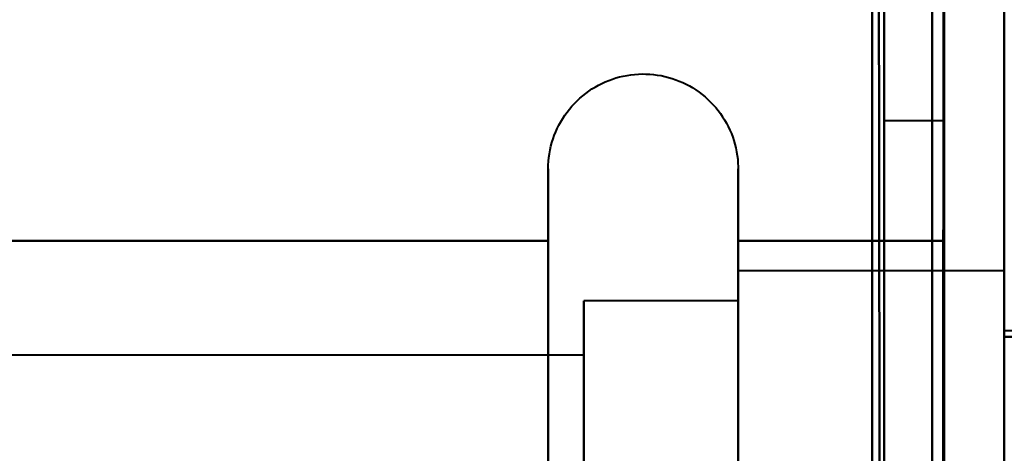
# Model space of a CAD drawing. Header units: millimetres. Extents: x -1483 to 905, y -1392 to 951.
# Tile 77 of 105: x 731.81 to 740, y -449.94 to -446.32. Entities that reach past the tile are written whole.
import ezdxf

# ---------------------------------------------------------------- set-up
doc = ezdxf.new("R2010")
doc.units = ezdxf.units.MM
doc.layers.add('G-IMPT', color=8, linetype='Continuous', lineweight=40)

# ---------------------------------------------------------------- blocks, each defined once
blk = doc.blocks.new('NEXA 2000 CALQUES_dwg-762145-Niveau de réf_')
at = {"layer": 'G-IMPT'}
for p, q in [((739.5, -414.2152), (739, -414.2152)), ((739.5, -414.2152), (739, -414.2152)), ((739.5, -414.2152), (739, -414.2152)), ((739.5, -414.2152), (739, -414.2152)), ((739, -414.2152), (739, -423.2152)), ((739, -414.2152), (739, -423.2152)), ((739, -414.2152), (739, -423.2152)), ((739, -414.2152), (739, -423.2152)), ((739, -414.2152), (739, -423.2152)), ((739, -414.2152), (739, -423.2152)), ((739, -414.2152), (739, -423.2152)), ((739, -414.2152), (739, -423.2152)), ((739, -423.2152), (739, -414.2152)), ((739, -423.2152), (739, -414.2152)), ((739, -423.2152), (739, -414.2152)), ((739, -423.2152), (739, -414.2152)), ((739, -423.2152), (739, -414.2152)), ((739, -423.2152), (739, -414.2152)), ((739, -423.2152), (739, -414.2152)), ((739, -423.2152), (739, -414.2152)), ((739.5, -414.2152), (739.5, -418.7152)), ((739.5, -414.2152), (739.5, -418.7152)), ((739.5, -414.2152), (739.5, -418.7152)), ((739.5, -414.2152), (739.5, -418.7152)), ((739.5, -418.7152), (739.5, -414.2152)), ((739.5, -423.2152), (739.5, -414.2152)), ((739.5, -418.7152), (739.5, -414.2152)), ((739.5, -423.2152), (739.5, -414.2152)), ((739.5, -418.7152), (739.5, -414.2152)), ((739.5, -423.2152), (739.5, -414.2152)), ((739.5, -418.7152), (739.5, -414.2152)), ((739.5, -423.2152), (739.5, -414.2152)), ((736.2043, -416.6652), (736.2043, -414.6152)), ((736.2043, -416.6652), (736.2043, -414.6152)), ((736.2043, -416.6652), (736.2043, -414.6152)), ((736.2043, -422.2659), (736.2043, -414.6152)), ((737.7851, -414.6152), (737.7851, -416.6652)), ((737.7851, -414.6152), (737.7851, -416.6652)), ((737.7851, -414.6152), (737.7851, -416.6652)), ((737.7851, -414.6152), (737.7851, -422.2659)), ((736.2043, -422.8152), (736.2043, -415.1644)), ((736.2043, -422.8152), (736.2043, -415.1644)), ((736.2043, -422.8152), (736.2043, -415.1644)), ((736.2043, -420.7652), (736.2043, -415.1644)), ((737.7851, -415.1644), (737.7851, -422.8152)), ((737.7851, -415.1644), (737.7851, -422.8152)), ((737.7851, -415.1644), (737.7851, -422.8152)), ((737.7851, -415.1644), (737.7851, -420.7652)), ((740, -415.4652), (737.7851, -415.4652)), ((740, -415.4652), (737.7851, -415.4652)), ((740, -415.4652), (737.7851, -415.4652)), ((740, -415.4652), (737.7851, -415.4652)), ((737.7851, -420.3402), (737.7851, -415.4652)), ((737.7851, -420.3402), (737.7851, -415.4652)), ((737.7851, -420.3402), (737.7851, -415.4652)), ((737.7851, -420.3402), (737.7851, -415.4652)), ((737.7851, -415.4652), (737.7851, -417.0902)), ((737.7851, -415.4652), (737.7851, -417.0902)), ((737.7851, -415.4652), (737.7851, -417.0902)), ((737.7851, -415.4652), (737.7851, -421.5297)), ((740, -415.9006), (740, -415.4652)), ((740, -421.5297), (740, -415.4652)), ((740, -415.9006), (740, -415.4652)), ((740, -421.5297), (740, -415.4652)), ((740, -415.4652), (740, -421.9652)), ((740, -415.4652), (740, -421.9652)), ((740, -415.4652), (740, -421.9652)), ((740, -415.4652), (740, -421.9652)), ((737.7851, -415.7152), (736.5, -415.7152)), ((737.7851, -415.7152), (736.5, -415.7152)), ((737.7851, -415.7152), (736.5, -415.7152)), ((737.7851, -415.7152), (736.5, -415.7152)), ((736.5, -421.3132), (736.5, -415.7152)), ((736.5, -421.3132), (736.5, -415.7152)), ((736.5, -421.3132), (736.5, -415.7152)), ((736.5, -421.3132), (736.5, -415.7152)), ((736.5, -415.7152), (736.5, -420.2152)), ((736.5, -415.7152), (736.5, -420.2152)), ((736.5, -415.7152), (736.5, -420.2152)), ((736.5, -415.7152), (736.5, -420.2152)), ((737.7851, -420.2152), (737.7851, -415.7152)), ((737.7851, -420.2152), (737.7851, -415.7152)), ((737.7851, -420.2152), (737.7851, -415.7152)), ((737.7851, -420.2152), (737.7851, -415.7152)), ((737.7851, -415.7152), (737.7851, -420.2152)), ((737.7851, -415.7152), (737.7851, -420.2152)), ((737.7851, -415.7152), (737.7851, -420.2152)), ((737.7851, -415.7152), (737.7851, -420.2152)), ((737.7851, -415.9006), (737.7851, -421.9652)), ((737.7851, -415.9006), (737.7851, -421.9652)), ((737.7851, -415.9006), (737.7851, -421.9652)), ((737.7851, -415.9006), (737.7851, -420.3402)), ((740, -421.9652), (740, -415.9006)), ((740, -421.9652), (740, -415.9006)), ((745, -415.9652), (740, -415.9652)), ((745, -415.9652), (740, -415.9652)), ((740, -421.4652), (740, -415.9652)), ((740, -421.4652), (740, -415.9652)), ((740, -421.4652), (740, -415.9652)), ((740, -421.4652), (740, -415.9652)), ((740, -415.9652), (740, -421.4652)), ((740, -415.9652), (740, -421.4652)), ((740, -415.9652), (740, -421.4652)), ((740, -415.9652), (740, -421.4652)), ((736.5, -416.167), (724.6111, -416.167)), ((736.5, -416.167), (724.6111, -416.167)), ((736.5, -416.167), (724.6111, -416.167)), ((736.5, -416.167), (724.6111, -416.167)), ((736.5, -421.7152), (736.5, -416.1171)), ((736.5, -421.7152), (736.5, -416.1171)), ((736.5, -421.7152), (736.5, -416.1171)), ((736.5, -421.7152), (736.5, -416.1171)), ((736.5, -420.922), (736.5, -416.167)), ((736.5, -420.922), (736.5, -416.167)), ((736.5, -420.922), (736.5, -416.167)), ((736.5, -420.922), (736.5, -416.167)), ((736.5, -416.167), (736.5, -420.922)), ((736.5, -416.167), (736.5, -420.922)), ((736.5, -416.167), (736.5, -420.922)), ((736.5, -416.167), (736.5, -420.922)), ((736.5, -421.2634), (736.5, -416.5083)), ((736.5, -421.2634), (736.5, -416.5083)), ((736.5, -421.2634), (736.5, -416.5083)), ((736.5, -421.2634), (736.5, -416.5083)), ((736.5, -416.5083), (736.5, -421.2634)), ((736.5, -416.5083), (736.5, -421.2634)), ((736.5, -416.5083), (736.5, -421.2634)), ((736.5, -416.5083), (736.5, -421.2634)), ((736.2043, -422.2659), (736.2043, -416.6652)), ((736.2043, -422.2659), (736.2043, -416.6652)), ((736.2043, -422.2659), (736.2043, -416.6652)), ((737.7851, -416.6652), (737.7851, -422.2659)), ((737.7851, -416.6652), (737.7851, -422.2659)), ((737.7851, -416.6652), (737.7851, -422.2659))]:
    blk.add_line(p, q, dxfattribs=at)
at = {"layer": 'G-IMPT', "flags": 128}
for points in [[(738.9, -441.55), (738.9, -433.3125), (738.9, -425.075), (738.9, -416.8375), (738.9, -408.6)], [(738.9, -408.6), (738.9, -416.8375), (738.9, -425.075), (738.9, -433.3125), (738.9, -441.55)], [(738.9, -408.65), (738.9, -416.875), (738.9, -425.1), (738.9, -433.325), (738.9, -441.55)], [(738.9, -441.55), (738.9, -433.325), (738.9, -425.1), (738.9, -416.875), (738.9, -408.65)], [(738.95, -408.6), (738.9625, -416.8375), (738.975, -425.075), (738.9875, -433.3125), (739, -441.55)], [(739, -441.55), (738.9875, -433.3125), (738.975, -425.075), (738.9625, -416.8375), (738.95, -408.6)], [(739, -408.65), (739, -416.875), (739, -425.1), (739, -433.325), (739, -441.55)], [(739, -441.55), (739, -433.325), (739, -425.1), (739, -416.875), (739, -408.65)], [(738.9, -410.05), (738.9, -417.925), (738.9, -425.8), (738.9, -433.675), (738.9, -441.55)], [(738.9, -441.55), (738.9, -433.675), (738.9, -425.8), (738.9, -417.925), (738.9, -410.05)], [(738.9, -410.05), (738.9, -417.925), (738.9, -425.8), (738.9, -433.675), (738.9, -441.55)], [(738.9, -441.55), (738.9, -433.675), (738.9, -425.8), (738.9, -417.925), (738.9, -410.05)], [(739.4, -442.45), (739.4, -434.35), (739.4, -426.25), (739.4, -418.15), (739.4, -410.05)], [(739.4, -410.05), (739.4, -418.15), (739.4, -426.25), (739.4, -434.35), (739.4, -442.45)], [(739.4, -442.45), (739.4, -434.35), (739.4, -426.25), (739.4, -418.15), (739.4, -410.05)], [(739.4, -410.05), (739.4, -418.15), (739.4, -426.25), (739.4, -434.35), (739.4, -442.45)], [(739.4, -442.45), (739.4, -434.35), (739.4, -426.25), (739.4, -418.15), (739.4, -410.05)], [(739.4, -410.05), (739.4, -418.1625), (739.4, -426.275), (739.4, -434.3875), (739.4, -442.5)], [(739.4, -442.5), (739.4, -434.3875), (739.4, -426.275), (739.4, -418.1625), (739.4, -410.05)], [(739.4, -410.05), (739.4, -418.15), (739.4, -426.25), (739.4, -434.35), (739.4, -442.45)], [(739.45, -442.5), (739.4625, -434.3875), (739.475, -426.275), (739.4875, -418.1625), (739.5, -410.05)], [(739.5, -410.05), (739.4875, -418.1625), (739.475, -426.275), (739.4625, -434.3875), (739.45, -442.5)], [(739.5, -441.55), (739.5, -433.675), (739.5, -425.8), (739.5, -417.925), (739.5, -410.05)], [(739.5, -410.05), (739.5, -417.925), (739.5, -425.8), (739.5, -433.675), (739.5, -441.55)], [(739.5, -441.55), (739.5, -433.675), (739.5, -425.8), (739.5, -417.925), (739.5, -410.05)], [(739.5, -410.05), (739.5, -418.15), (739.5, -426.25), (739.5, -434.35), (739.5, -442.45)], [(739.5, -442.45), (739.5, -434.35), (739.5, -426.25), (739.5, -418.15), (739.5, -410.05)], [(739.5, -410.05), (739.5, -417.925), (739.5, -425.8), (739.5, -433.675), (739.5, -441.55)], [(740, -410.05), (740, -418.15), (740, -426.25), (740, -434.35), (740, -442.45)], [(740, -442.45), (740, -434.35), (740, -426.25), (740, -418.15), (740, -410.05)], [(740, -410.05), (740, -415.3262), (740, -420.6025), (740, -425.8787), (740, -431.155)], [(740, -431.155), (740, -425.8787), (740, -420.6025), (740, -415.3262), (740, -410.05)], [(740, -410.05), (740, -415.3262), (740, -420.6025), (740, -425.8787), (740, -431.155)], [(740, -431.155), (740, -425.8787), (740, -420.6025), (740, -415.3262), (740, -410.05)], [(740, -410.05), (740, -418.15), (740, -426.25), (740, -434.35), (740, -442.45)], [(740, -442.45), (740, -434.35), (740, -426.25), (740, -418.15), (740, -410.05)], [(740, -431.155), (740, -425.8787), (740, -420.6025), (740, -415.3262), (740, -410.05)], [(740, -410.05), (740, -415.3262), (740, -420.6025), (740, -425.8787), (740, -431.155)], [(736.2043, -414.6152), (736.2049, -414.5835), (736.2068, -414.552), (736.21, -414.5205), (736.2144, -414.4892), (736.22, -414.4581), (736.2269, -414.4273), (736.2351, -414.3967), (736.2444, -414.3665), (736.255, -414.3367), (736.2667, -414.3073), (736.2796, -414.2785), (736.2936, -414.2501), (736.3088, -414.2224), (736.325, -414.1953), (736.3423, -414.1688), (736.3607, -414.1431), (736.3801, -414.1181), (736.4005, -414.094), (736.4218, -414.0706), (736.444, -414.0481), (736.4671, -414.0266), (736.4911, -414.0059), (736.5159, -413.9863), (736.5414, -413.9676), (736.5676, -413.95), (736.5946, -413.9335), (736.6222, -413.918), (736.6503, -413.9037), (736.6791, -413.8905), (736.7083, -413.8784), (736.738, -413.8676), (736.7681, -413.8579), (736.7985, -413.8495), (736.8293, -413.8422), (736.8604, -413.8362), (736.8916, -413.8315), (736.923, -413.828), (736.9546, -413.8257), (736.9862, -413.8248), (737.0178, -413.8251), (737.0494, -413.8266), (737.0809, -413.8294), (737.1122, -413.8335), (737.1434, -413.8388), (737.1743, -413.8454), (737.2049, -413.8532), (737.2352, -413.8622), (737.2652, -413.8724), (737.2946, -413.8838), (737.3236, -413.8964), (737.3521, -413.9101), (737.38, -413.925), (737.4073, -413.941), (737.4339, -413.958), (737.4599, -413.9761), (737.4851, -413.9952), (737.5095, -414.0153), (737.533, -414.0364), (737.5557, -414.0584), (737.5776, -414.0812), (737.5984, -414.105), (737.6184, -414.1295), (737.6373, -414.1549), (737.6552, -414.1809), (737.672, -414.2077), (737.6878, -414.2351), (737.7024, -414.2631), (737.7159, -414.2917), (737.7283, -414.3208), (737.7395, -414.3504), (737.7495, -414.3804), (737.7582, -414.4107), (737.7658, -414.4414), (737.7721, -414.4724), (737.7772, -414.5036), (737.7811, -414.535), (737.7836, -414.5665), (737.7849, -414.5981), (737.7851, -414.6152)], [(736.2043, -414.6152), (736.2049, -414.5835), (736.2068, -414.552), (736.21, -414.5205), (736.2144, -414.4892), (736.22, -414.4581), (736.2269, -414.4273), (736.2351, -414.3967), (736.2444, -414.3665), (736.255, -414.3367), (736.2667, -414.3073), (736.2796, -414.2785), (736.2936, -414.2501), (736.3088, -414.2224), (736.325, -414.1953), (736.3423, -414.1688), (736.3607, -414.1431), (736.3801, -414.1181), (736.4005, -414.094), (736.4218, -414.0706), (736.444, -414.0481), (736.4671, -414.0266), (736.4911, -414.0059), (736.5159, -413.9863), (736.5414, -413.9676), (736.5676, -413.95), (736.5946, -413.9335), (736.6222, -413.918), (736.6503, -413.9037), (736.6791, -413.8905), (736.7083, -413.8784), (736.738, -413.8676), (736.7681, -413.8579), (736.7985, -413.8495), (736.8293, -413.8422), (736.8604, -413.8362), (736.8916, -413.8315), (736.923, -413.828), (736.9546, -413.8257), (736.9862, -413.8248), (737.0178, -413.8251), (737.0494, -413.8266), (737.0809, -413.8294), (737.1122, -413.8335), (737.1434, -413.8388), (737.1743, -413.8454), (737.2049, -413.8532), (737.2352, -413.8622), (737.2652, -413.8724), (737.2946, -413.8838), (737.3236, -413.8964), (737.3521, -413.9101), (737.38, -413.925), (737.4073, -413.941), (737.4339, -413.958), (737.4599, -413.9761), (737.4851, -413.9952), (737.5095, -414.0153), (737.533, -414.0364), (737.5557, -414.0584), (737.5776, -414.0812), (737.5984, -414.105), (737.6184, -414.1295), (737.6373, -414.1549), (737.6552, -414.1809), (737.672, -414.2077), (737.6878, -414.2351), (737.7024, -414.2631), (737.7159, -414.2917), (737.7283, -414.3208), (737.7395, -414.3504), (737.7495, -414.3804), (737.7582, -414.4107), (737.7658, -414.4414), (737.7721, -414.4724), (737.7772, -414.5036), (737.7811, -414.535), (737.7836, -414.5665), (737.7849, -414.5981), (737.7851, -414.6152)], [(736.2043, -414.6152), (736.2049, -414.5835), (736.2068, -414.552), (736.21, -414.5205), (736.2144, -414.4892), (736.22, -414.4581), (736.2269, -414.4273), (736.2351, -414.3967), (736.2444, -414.3665), (736.255, -414.3367), (736.2667, -414.3073), (736.2796, -414.2785), (736.2936, -414.2501), (736.3088, -414.2224), (736.325, -414.1953), (736.3423, -414.1688), (736.3607, -414.1431), (736.3801, -414.1181), (736.4005, -414.094), (736.4218, -414.0706), (736.444, -414.0481), (736.4671, -414.0266), (736.4911, -414.0059), (736.5159, -413.9863), (736.5414, -413.9676), (736.5676, -413.95), (736.5946, -413.9335), (736.6222, -413.918), (736.6503, -413.9037), (736.6791, -413.8905), (736.7083, -413.8784), (736.738, -413.8676), (736.7681, -413.8579), (736.7985, -413.8495), (736.8293, -413.8422), (736.8604, -413.8362), (736.8916, -413.8315), (736.923, -413.828), (736.9546, -413.8257), (736.9862, -413.8248), (737.0178, -413.8251), (737.0494, -413.8266), (737.0809, -413.8294), (737.1122, -413.8335), (737.1434, -413.8388), (737.1743, -413.8454), (737.2049, -413.8532), (737.2352, -413.8622), (737.2652, -413.8724), (737.2946, -413.8838), (737.3236, -413.8964), (737.3521, -413.9101), (737.38, -413.925), (737.4073, -413.941), (737.4339, -413.958), (737.4599, -413.9761), (737.4851, -413.9952), (737.5095, -414.0153), (737.533, -414.0364), (737.5557, -414.0584), (737.5776, -414.0812), (737.5984, -414.105), (737.6184, -414.1295), (737.6373, -414.1549), (737.6552, -414.1809), (737.672, -414.2077), (737.6878, -414.2351), (737.7024, -414.2631), (737.7159, -414.2917), (737.7283, -414.3208), (737.7395, -414.3504), (737.7495, -414.3804), (737.7582, -414.4107), (737.7658, -414.4414), (737.7721, -414.4724), (737.7772, -414.5036), (737.7811, -414.535), (737.7836, -414.5665), (737.7849, -414.5981), (737.7851, -414.6152)], [(736.2043, -414.6152), (736.2049, -414.5835), (736.2068, -414.552), (736.21, -414.5205), (736.2144, -414.4892), (736.22, -414.4581), (736.2269, -414.4273), (736.2351, -414.3967), (736.2444, -414.3665), (736.255, -414.3367), (736.2667, -414.3073), (736.2796, -414.2785), (736.2936, -414.2501), (736.3088, -414.2224), (736.325, -414.1953), (736.3423, -414.1688), (736.3607, -414.1431), (736.3801, -414.1181), (736.4005, -414.094), (736.4218, -414.0706), (736.444, -414.0481), (736.4671, -414.0266), (736.4911, -414.0059), (736.5159, -413.9863), (736.5414, -413.9676), (736.5676, -413.95), (736.5946, -413.9335), (736.6222, -413.918), (736.6503, -413.9037), (736.6791, -413.8905), (736.7083, -413.8784), (736.738, -413.8676), (736.7681, -413.8579), (736.7985, -413.8495), (736.8293, -413.8422), (736.8604, -413.8362), (736.8916, -413.8315), (736.923, -413.828), (736.9546, -413.8257), (736.9862, -413.8248), (737.0178, -413.8251), (737.0494, -413.8266), (737.0809, -413.8294), (737.1122, -413.8335), (737.1434, -413.8388), (737.1743, -413.8454), (737.2049, -413.8532), (737.2352, -413.8622), (737.2652, -413.8724), (737.2946, -413.8838), (737.3236, -413.8964), (737.3521, -413.9101), (737.38, -413.925), (737.4073, -413.941), (737.4339, -413.958), (737.4599, -413.9761), (737.4851, -413.9952), (737.5095, -414.0153), (737.533, -414.0364), (737.5557, -414.0584), (737.5776, -414.0812), (737.5984, -414.105), (737.6184, -414.1295), (737.6373, -414.1549), (737.6552, -414.1809), (737.672, -414.2077), (737.6878, -414.2351), (737.7024, -414.2631), (737.7159, -414.2917), (737.7283, -414.3208), (737.7395, -414.3504), (737.7495, -414.3804), (737.7582, -414.4107), (737.7658, -414.4414), (737.7721, -414.4724), (737.7772, -414.5036), (737.7811, -414.535), (737.7836, -414.5665), (737.7849, -414.5981), (737.7851, -414.6152)], [(736.2043, -414.6152), (736.2043, -414.6184), (736.2043, -414.6283), (736.2043, -414.6446), (736.2043, -414.6675), (736.2043, -414.6969), (736.2043, -414.7327), (736.2043, -414.7748), (736.2043, -414.8233), (736.2043, -414.878), (736.2043, -414.9388), (736.2043, -415.0057), (736.2043, -415.0785), (736.2043, -415.1571), (736.2043, -415.2414), (736.2043, -415.3313), (736.2043, -415.4266), (736.2043, -415.5271), (736.2043, -415.6327), (736.2043, -415.7433), (736.2043, -415.8587), (736.2043, -415.9786), (736.2043, -416.1028), (736.2043, -416.2313), (736.2043, -416.3637), (736.2043, -416.4999), (736.2043, -416.6396), (736.2043, -416.7827), (736.2043, -416.9289), (736.2043, -417.0779)], [(736.2043, -415.1644), (736.2043, -415.0853), (736.2043, -415.012), (736.2043, -414.9446), (736.2043, -414.8832), (736.2043, -414.828), (736.2043, -414.7789), (736.2043, -414.7362), (736.2043, -414.6998), (736.2043, -414.6699), (736.2043, -414.6464), (736.2043, -414.6295), (736.2043, -414.619), (736.2043, -414.6152)], [(736.2043, -414.6152), (736.2043, -414.6184), (736.2043, -414.6283), (736.2043, -414.6446), (736.2043, -414.6675), (736.2043, -414.6969), (736.2043, -414.7327), (736.2043, -414.7748), (736.2043, -414.8233), (736.2043, -414.878), (736.2043, -414.9388), (736.2043, -415.0057), (736.2043, -415.0785), (736.2043, -415.1571), (736.2043, -415.2414), (736.2043, -415.3313), (736.2043, -415.4266), (736.2043, -415.5271), (736.2043, -415.6327), (736.2043, -415.7433), (736.2043, -415.8587), (736.2043, -415.9786), (736.2043, -416.1028), (736.2043, -416.2313), (736.2043, -416.3637), (736.2043, -416.4999), (736.2043, -416.6396), (736.2043, -416.7827), (736.2043, -416.9289), (736.2043, -417.0779)], [(736.2043, -415.1644), (736.2043, -415.0853), (736.2043, -415.012), (736.2043, -414.9446), (736.2043, -414.8832), (736.2043, -414.828), (736.2043, -414.7789), (736.2043, -414.7362), (736.2043, -414.6998), (736.2043, -414.6699), (736.2043, -414.6464), (736.2043, -414.6295), (736.2043, -414.619), (736.2043, -414.6152)], [(736.2043, -414.6152), (736.2043, -414.6184), (736.2043, -414.6283), (736.2043, -414.6446), (736.2043, -414.6675), (736.2043, -414.6969), (736.2043, -414.7327), (736.2043, -414.7748), (736.2043, -414.8233), (736.2043, -414.878), (736.2043, -414.9388), (736.2043, -415.0057), (736.2043, -415.0785), (736.2043, -415.1571), (736.2043, -415.2414), (736.2043, -415.3313), (736.2043, -415.4266), (736.2043, -415.5271), (736.2043, -415.6327), (736.2043, -415.7433), (736.2043, -415.8587), (736.2043, -415.9786), (736.2043, -416.1028), (736.2043, -416.2313), (736.2043, -416.3637), (736.2043, -416.4999), (736.2043, -416.6396), (736.2043, -416.7827), (736.2043, -416.9289), (736.2043, -417.0779)], [(736.2043, -415.1644), (736.2043, -415.0853), (736.2043, -415.012), (736.2043, -414.9446), (736.2043, -414.8832), (736.2043, -414.828), (736.2043, -414.7789), (736.2043, -414.7362), (736.2043, -414.6998), (736.2043, -414.6699), (736.2043, -414.6464), (736.2043, -414.6295), (736.2043, -414.619), (736.2043, -414.6152)], [(736.2043, -414.6152), (736.2043, -414.6184), (736.2043, -414.6283), (736.2043, -414.6446), (736.2043, -414.6675), (736.2043, -414.6969), (736.2043, -414.7327), (736.2043, -414.7748), (736.2043, -414.8233), (736.2043, -414.878), (736.2043, -414.9388), (736.2043, -415.0057), (736.2043, -415.0785), (736.2043, -415.1571), (736.2043, -415.1644)], [(736.2043, -416.9955), (736.2043, -416.8481), (736.2043, -416.7036), (736.2043, -416.5623), (736.2043, -416.4245), (736.2043, -416.2904), (736.2043, -416.1601), (736.2043, -416.0339), (736.2043, -415.912), (736.2043, -415.7946), (736.2043, -415.6819), (736.2043, -415.574), (736.2043, -415.4711), (736.2043, -415.3735), (736.2043, -415.2812), (736.2043, -415.1943), (736.2043, -415.1131), (736.2043, -415.0377), (736.2043, -414.9681), (736.2043, -414.9046), (736.2043, -414.8471), (736.2043, -414.7958), (736.2043, -414.7508), (736.2043, -414.7122), (736.2043, -414.6799), (736.2043, -414.6541), (736.2043, -414.6348), (736.2043, -414.622), (736.2043, -414.6158), (736.2043, -414.6152)], [(737.7851, -414.6152), (737.7851, -414.6184), (737.7851, -414.6283), (737.7851, -414.6446), (737.7851, -414.6675), (737.7851, -414.6969), (737.7851, -414.7327), (737.7851, -414.7748), (737.7851, -414.8233), (737.7851, -414.878), (737.7851, -414.9388), (737.7851, -415.0057), (737.7851, -415.0785), (737.7851, -415.1571), (737.7851, -415.1644)], [(737.7851, -416.9955), (737.7851, -416.8481), (737.7851, -416.7036), (737.7851, -416.5623), (737.7851, -416.4245), (737.7851, -416.2904), (737.7851, -416.1601), (737.7851, -416.0339), (737.7851, -415.912), (737.7851, -415.7946), (737.7851, -415.6819), (737.7851, -415.574), (737.7851, -415.4711), (737.7851, -415.3735), (737.7851, -415.2812), (737.7851, -415.1943), (737.7851, -415.1131), (737.7851, -415.0377), (737.7851, -414.9681), (737.7851, -414.9046), (737.7851, -414.8471), (737.7851, -414.7958), (737.7851, -414.7508), (737.7851, -414.7122), (737.7851, -414.6799), (737.7851, -414.6541), (737.7851, -414.6348), (737.7851, -414.622), (737.7851, -414.6158), (737.7851, -414.6152)], [(737.7851, -414.6152), (737.7851, -414.6184), (737.7851, -414.6283), (737.7851, -414.6446), (737.7851, -414.6675), (737.7851, -414.6969), (737.7851, -414.7327), (737.7851, -414.7748), (737.7851, -414.8233), (737.7851, -414.878), (737.7851, -414.9388), (737.7851, -415.0057), (737.7851, -415.0785), (737.7851, -415.1571), (737.7851, -415.1644)], [(737.7851, -416.9955), (737.7851, -416.8481), (737.7851, -416.7036), (737.7851, -416.5623), (737.7851, -416.4245), (737.7851, -416.2904), (737.7851, -416.1601), (737.7851, -416.0339), (737.7851, -415.912), (737.7851, -415.7946), (737.7851, -415.6819), (737.7851, -415.574), (737.7851, -415.4711), (737.7851, -415.3735), (737.7851, -415.2812), (737.7851, -415.1943), (737.7851, -415.1131), (737.7851, -415.0377), (737.7851, -414.9681), (737.7851, -414.9046), (737.7851, -414.8471), (737.7851, -414.7958), (737.7851, -414.7508), (737.7851, -414.7122), (737.7851, -414.6799), (737.7851, -414.6541), (737.7851, -414.6348), (737.7851, -414.622), (737.7851, -414.6158), (737.7851, -414.6152)], [(737.7851, -414.6152), (737.7851, -414.6184), (737.7851, -414.6283), (737.7851, -414.6446), (737.7851, -414.6675), (737.7851, -414.6969), (737.7851, -414.7327), (737.7851, -414.7748), (737.7851, -414.8233), (737.7851, -414.878), (737.7851, -414.9388), (737.7851, -415.0057), (737.7851, -415.0785), (737.7851, -415.1571), (737.7851, -415.1644)], [(737.7851, -416.9955), (737.7851, -416.8481), (737.7851, -416.7036), (737.7851, -416.5623), (737.7851, -416.4245), (737.7851, -416.2904), (737.7851, -416.1601), (737.7851, -416.0339), (737.7851, -415.912), (737.7851, -415.7946), (737.7851, -415.6819), (737.7851, -415.574), (737.7851, -415.4711), (737.7851, -415.3735), (737.7851, -415.2812), (737.7851, -415.1943), (737.7851, -415.1131), (737.7851, -415.0377), (737.7851, -414.9681), (737.7851, -414.9046), (737.7851, -414.8471), (737.7851, -414.7958), (737.7851, -414.7508), (737.7851, -414.7122), (737.7851, -414.6799), (737.7851, -414.6541), (737.7851, -414.6348), (737.7851, -414.622), (737.7851, -414.6158), (737.7851, -414.6152)], [(737.7851, -414.6152), (737.7851, -414.6184), (737.7851, -414.6283), (737.7851, -414.6446), (737.7851, -414.6675), (737.7851, -414.6969), (737.7851, -414.7327), (737.7851, -414.7748), (737.7851, -414.8233), (737.7851, -414.878), (737.7851, -414.9388), (737.7851, -415.0057), (737.7851, -415.0785), (737.7851, -415.1571), (737.7851, -415.2414), (737.7851, -415.3313), (737.7851, -415.4266), (737.7851, -415.5271), (737.7851, -415.6327), (737.7851, -415.7433), (737.7851, -415.8587), (737.7851, -415.9786), (737.7851, -416.1028), (737.7851, -416.2313), (737.7851, -416.3637), (737.7851, -416.4999), (737.7851, -416.6396), (737.7851, -416.7827), (737.7851, -416.9289), (737.7851, -417.0779)], [(737.7851, -415.1644), (737.7851, -415.0853), (737.7851, -415.012), (737.7851, -414.9446), (737.7851, -414.8832), (737.7851, -414.828), (737.7851, -414.7789), (737.7851, -414.7362), (737.7851, -414.6998), (737.7851, -414.6699), (737.7851, -414.6464), (737.7851, -414.6295), (737.7851, -414.619), (737.7851, -414.6152)], [(736.2043, -417.0089), (736.2043, -416.8612), (736.2043, -416.7165), (736.2043, -416.5749), (736.2043, -416.4368), (736.2043, -416.3023), (736.2043, -416.1717), (736.2043, -416.0451), (736.2043, -415.9228), (736.2043, -415.805), (736.2043, -415.6918), (736.2043, -415.5835), (736.2043, -415.4802), (736.2043, -415.382), (736.2043, -415.2892), (736.2043, -415.2019), (736.2043, -415.1644)], [(736.2043, -417.0089), (736.2043, -416.8612), (736.2043, -416.7165), (736.2043, -416.5749), (736.2043, -416.4368), (736.2043, -416.3023), (736.2043, -416.1717), (736.2043, -416.0451), (736.2043, -415.9228), (736.2043, -415.805), (736.2043, -415.6918), (736.2043, -415.5835), (736.2043, -415.4802), (736.2043, -415.382), (736.2043, -415.2892), (736.2043, -415.2019), (736.2043, -415.1644)], [(736.2043, -417.0089), (736.2043, -416.8612), (736.2043, -416.7165), (736.2043, -416.5749), (736.2043, -416.4368), (736.2043, -416.3023), (736.2043, -416.1717), (736.2043, -416.0451), (736.2043, -415.9228), (736.2043, -415.805), (736.2043, -415.6918), (736.2043, -415.5835), (736.2043, -415.4802), (736.2043, -415.382), (736.2043, -415.2892), (736.2043, -415.2019), (736.2043, -415.1644)], [(736.2043, -415.1644), (736.2043, -415.2493), (736.2043, -415.3396), (736.2043, -415.4354), (736.2043, -415.5364), (736.2043, -415.6425), (736.2043, -415.7535), (736.2043, -415.8693), (736.2043, -415.9896), (736.2043, -416.1142), (736.2043, -416.243), (736.2043, -416.3758), (736.2043, -416.5123), (736.2043, -416.6524), (736.2043, -416.7957), (736.2043, -416.9421), (736.2043, -417.0914)], [(737.7851, -415.1644), (737.7851, -415.2493), (737.7851, -415.3396), (737.7851, -415.4354), (737.7851, -415.5364), (737.7851, -415.6425), (737.7851, -415.7535), (737.7851, -415.8693), (737.7851, -415.9896), (737.7851, -416.1142), (737.7851, -416.243), (737.7851, -416.3758), (737.7851, -416.5123), (737.7851, -416.6524), (737.7851, -416.7957), (737.7851, -416.9421), (737.7851, -417.0914)], [(737.7851, -415.1644), (737.7851, -415.2493), (737.7851, -415.3396), (737.7851, -415.4354), (737.7851, -415.5364), (737.7851, -415.6425), (737.7851, -415.7535), (737.7851, -415.8693), (737.7851, -415.9896), (737.7851, -416.1142), (737.7851, -416.243), (737.7851, -416.3758), (737.7851, -416.5123), (737.7851, -416.6524), (737.7851, -416.7957), (737.7851, -416.9421), (737.7851, -417.0914)], [(737.7851, -415.1644), (737.7851, -415.2493), (737.7851, -415.3396), (737.7851, -415.4354), (737.7851, -415.5364), (737.7851, -415.6425), (737.7851, -415.7535), (737.7851, -415.8693), (737.7851, -415.9896), (737.7851, -416.1142), (737.7851, -416.243), (737.7851, -416.3758), (737.7851, -416.5123), (737.7851, -416.6524), (737.7851, -416.7957), (737.7851, -416.9421), (737.7851, -417.0914)], [(737.7851, -417.0089), (737.7851, -416.8612), (737.7851, -416.7165), (737.7851, -416.5749), (737.7851, -416.4368), (737.7851, -416.3023), (737.7851, -416.1717), (737.7851, -416.0451), (737.7851, -415.9228), (737.7851, -415.805), (737.7851, -415.6918), (737.7851, -415.5835), (737.7851, -415.4802), (737.7851, -415.382), (737.7851, -415.2892), (737.7851, -415.2019), (737.7851, -415.1644)], [(736.2043, -415.2152), (733.7043, -415.2152), (731.2043, -415.2152), (728.7043, -415.2152), (726.2043, -415.2152)], [(726.2043, -415.2152), (728.7043, -415.2152), (731.2043, -415.2152), (733.7043, -415.2152), (736.2043, -415.2152)], [(736.2043, -415.2152), (733.7043, -415.2152), (731.2043, -415.2152), (728.7043, -415.2152), (726.2043, -415.2152)], [(726.2043, -415.2152), (728.7043, -415.2152), (731.2043, -415.2152), (733.7043, -415.2152), (736.2043, -415.2152)], [(736.2043, -415.2152), (733.7043, -415.2152), (731.2043, -415.2152), (728.7043, -415.2152), (726.2043, -415.2152)], [(726.2043, -415.2152), (728.7043, -415.2152), (731.2043, -415.2152), (733.7043, -415.2152), (736.2043, -415.2152)], [(736.2043, -415.2152), (733.7043, -415.2152), (731.2043, -415.2152), (728.7043, -415.2152), (726.2043, -415.2152)], [(726.2043, -415.2152), (728.7043, -415.2152), (731.2043, -415.2152), (733.7043, -415.2152), (736.2043, -415.2152)], [(736.2043, -415.2152), (733.7043, -415.2152), (731.2043, -415.2152), (728.7043, -415.2152), (726.2043, -415.2152)], [(726.2043, -415.2152), (728.7043, -415.2152), (731.2043, -415.2152), (733.7043, -415.2152), (736.2043, -415.2152)], [(736.2043, -415.2152), (733.7043, -415.2152), (731.2043, -415.2152), (728.7043, -415.2152), (726.2043, -415.2152)], [(726.2043, -415.2152), (728.7043, -415.2152), (731.2043, -415.2152), (733.7043, -415.2152), (736.2043, -415.2152)], [(736.2043, -415.2152), (733.7043, -415.2152), (731.2043, -415.2152), (728.7043, -415.2152), (726.2043, -415.2152)], [(726.2043, -415.2152), (728.7043, -415.2152), (731.2043, -415.2152), (733.7043, -415.2152), (736.2043, -415.2152)], [(736.2043, -415.2152), (733.7043, -415.2152), (731.2043, -415.2152), (728.7043, -415.2152), (726.2043, -415.2152)], [(726.2043, -415.2152), (728.7043, -415.2152), (731.2043, -415.2152), (733.7043, -415.2152), (736.2043, -415.2152)], [(736.2043, -418.7152), (736.2043, -417.8402), (736.2043, -416.9652), (736.2043, -416.0902), (736.2043, -415.2152)], [(736.2043, -415.2152), (736.2043, -416.0902), (736.2043, -416.9652), (736.2043, -417.8402), (736.2043, -418.7152)], [(736.2043, -418.7152), (736.2043, -417.8402), (736.2043, -416.9652), (736.2043, -416.0902), (736.2043, -415.2152)], [(736.2043, -415.2152), (736.2043, -416.0902), (736.2043, -416.9652), (736.2043, -417.8402), (736.2043, -418.7152)], [(736.2043, -418.7152), (736.2043, -417.8402), (736.2043, -416.9652), (736.2043, -416.0902), (736.2043, -415.2152)], [(736.2043, -415.2152), (736.2043, -416.0902), (736.2043, -416.9652), (736.2043, -417.8402), (736.2043, -418.7152)], [(736.2043, -418.7152), (736.2043, -417.8402), (736.2043, -416.9652), (736.2043, -416.0902), (736.2043, -415.2152)], [(736.2043, -415.2152), (736.2043, -416.0902), (736.2043, -416.9652), (736.2043, -417.8402), (736.2043, -418.7152)], [(739.5, -415.2152), (739.0713, -415.2152), (738.6426, -415.2152), (738.2139, -415.2152), (737.7851, -415.2152)], [(737.7851, -415.2152), (737.7851, -416.0902), (737.7851, -416.9652), (737.7851, -417.8402), (737.7851, -418.7152)], [(739.5, -415.2152), (739.0713, -415.2152), (738.6426, -415.2152), (738.2139, -415.2152), (737.7851, -415.2152)], [(737.7851, -415.2152), (738.2139, -415.2152), (738.6426, -415.2152), (739.0713, -415.2152), (739.5, -415.2152)], [(737.7851, -418.7152), (737.7851, -417.8402), (737.7851, -416.9652), (737.7851, -416.0902), (737.7851, -415.2152)], [(737.7851, -415.2152), (738.2139, -415.2152), (738.6426, -415.2152), (739.0713, -415.2152), (739.5, -415.2152)], [(739.5, -415.2152), (739.0713, -415.2152), (738.6426, -415.2152), (738.2139, -415.2152), (737.7851, -415.2152)], [(737.7851, -415.2152), (737.7851, -416.0902), (737.7851, -416.9652), (737.7851, -417.8402), (737.7851, -418.7152)], [(739.5, -415.2152), (739.0713, -415.2152), (738.6426, -415.2152), (738.2139, -415.2152), (737.7851, -415.2152)], [(737.7851, -415.2152), (738.2139, -415.2152), (738.6426, -415.2152), (739.0713, -415.2152), (739.5, -415.2152)], [(737.7851, -418.7152), (737.7851, -417.8402), (737.7851, -416.9652), (737.7851, -416.0902), (737.7851, -415.2152)], [(737.7851, -415.2152), (738.2139, -415.2152), (738.6426, -415.2152), (739.0713, -415.2152), (739.5, -415.2152)], [(739.5, -415.2152), (739.0713, -415.2152), (738.6426, -415.2152), (738.2139, -415.2152), (737.7851, -415.2152)], [(737.7851, -415.2152), (737.7851, -416.0902), (737.7851, -416.9652), (737.7851, -417.8402), (737.7851, -418.7152)], [(739.5, -415.2152), (739.0713, -415.2152), (738.6426, -415.2152), (738.2139, -415.2152), (737.7851, -415.2152)], [(737.7851, -415.2152), (738.2139, -415.2152), (738.6426, -415.2152), (739.0713, -415.2152), (739.5, -415.2152)], [(737.7851, -418.7152), (737.7851, -417.8402), (737.7851, -416.9652), (737.7851, -416.0902), (737.7851, -415.2152)], [(737.7851, -415.2152), (738.2139, -415.2152), (738.6426, -415.2152), (739.0713, -415.2152), (739.5, -415.2152)], [(739.5, -415.2152), (739.0713, -415.2152), (738.6426, -415.2152), (738.2139, -415.2152), (737.7851, -415.2152)], [(737.7851, -415.2152), (737.7851, -416.0902), (737.7851, -416.9652), (737.7851, -417.8402), (737.7851, -418.7152)], [(739.5, -415.2152), (739.0713, -415.2152), (738.6426, -415.2152), (738.2139, -415.2152), (737.7851, -415.2152)], [(737.7851, -415.2152), (738.2139, -415.2152), (738.6426, -415.2152), (739.0713, -415.2152), (739.5, -415.2152)], [(737.7851, -418.7152), (737.7851, -417.8402), (737.7851, -416.9652), (737.7851, -416.0902), (737.7851, -415.2152)], [(737.7851, -415.2152), (738.2139, -415.2152), (738.6426, -415.2152), (739.0713, -415.2152), (739.5, -415.2152)], [(739.5, -418.7152), (739.5, -417.8402), (739.5, -416.9652), (739.5, -416.0902), (739.5, -415.2152)], [(739.5, -415.2152), (739.5, -416.0902), (739.5, -416.9652), (739.5, -417.8402), (739.5, -418.7152)], [(739.5, -418.7152), (739.5, -417.8402), (739.5, -416.9652), (739.5, -416.0902), (739.5, -415.2152)], [(739.5, -415.2152), (739.5, -416.0902), (739.5, -416.9652), (739.5, -417.8402), (739.5, -418.7152)], [(739.5, -418.7152), (739.5, -417.8402), (739.5, -416.9652), (739.5, -416.0902), (739.5, -415.2152)], [(739.5, -415.2152), (739.5, -416.0902), (739.5, -416.9652), (739.5, -417.8402), (739.5, -418.7152)], [(739.5, -418.7152), (739.5, -417.8402), (739.5, -416.9652), (739.5, -416.0902), (739.5, -415.2152)], [(739.5, -415.2152), (739.5, -416.0902), (739.5, -416.9652), (739.5, -417.8402), (739.5, -418.7152)], [(739.5, -418.7152), (739.5, -417.8402), (739.5, -416.9652), (739.5, -416.0902), (739.5, -415.2152)], [(739.5, -415.2152), (739.5, -416.0902), (739.5, -416.9652), (739.5, -417.8402), (739.5, -418.7152)], [(739.5, -418.7152), (739.5, -417.8402), (739.5, -416.9652), (739.5, -416.0902), (739.5, -415.2152)], [(739.5, -415.2152), (739.5, -416.0902), (739.5, -416.9652), (739.5, -417.8402), (739.5, -418.7152)], [(739.5, -418.7152), (739.5, -417.8402), (739.5, -416.9652), (739.5, -416.0902), (739.5, -415.2152)], [(739.5, -415.2152), (739.5, -416.0902), (739.5, -416.9652), (739.5, -417.8402), (739.5, -418.7152)], [(739.5, -418.7152), (739.5, -417.8402), (739.5, -416.9652), (739.5, -416.0902), (739.5, -415.2152)], [(739.5, -415.2152), (739.5, -416.0902), (739.5, -416.9652), (739.5, -417.8402), (739.5, -418.7152)], [(740, -428.0152), (740, -425.0152), (740, -422.0152), (740, -419.0152), (740, -416.0152)], [(740, -416.0152), (740, -419.0152), (740, -422.0152), (740, -425.0152), (740, -428.0152)], [(740, -416.0152), (740.625, -416.0152), (741.25, -416.0152), (741.875, -416.0152), (742.5, -416.0152)], [(742.5, -416.0152), (741.875, -416.0152), (741.25, -416.0152), (740.625, -416.0152), (740, -416.0152)], [(740, -428.0152), (740, -425.0152), (740, -422.0152), (740, -419.0152), (740, -416.0152)], [(740, -416.0152), (740, -419.0152), (740, -422.0152), (740, -425.0152), (740, -428.0152)], [(742.5, -416.0152), (741.875, -416.0152), (741.25, -416.0152), (740.625, -416.0152), (740, -416.0152)], [(740, -416.0152), (740, -419.0152), (740, -422.0152), (740, -425.0152), (740, -428.0152)], [(740, -428.0152), (740, -425.0152), (740, -422.0152), (740, -419.0152), (740, -416.0152)], [(740, -416.0152), (740.625, -416.0152), (741.25, -416.0152), (741.875, -416.0152), (742.5, -416.0152)]]:
    blk.add_lwpolyline(points, dxfattribs=at)

msp = doc.modelspace()

# ---------------------------------------------------------------- block references
at = {"layer": 'G-IMPT'}
msp.add_blockref('NEXA 2000 CALQUES_dwg-762145-Niveau de réf_', (0, -32.95), dxfattribs=at)

doc.saveas('drawing.dxf')
